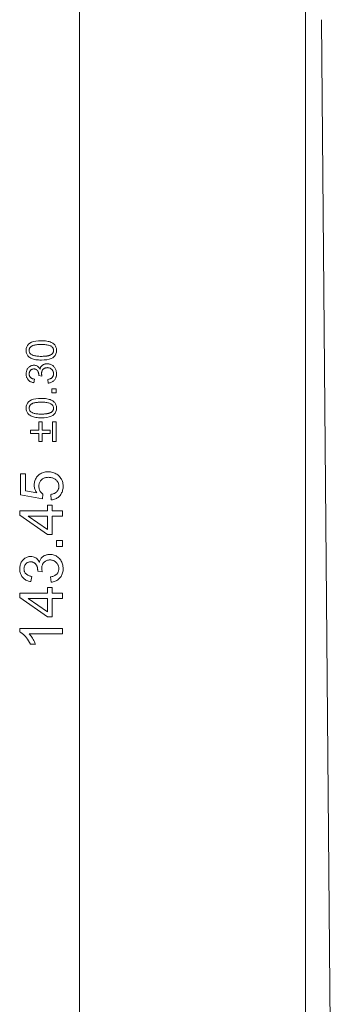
# Model space of a CAD drawing. Extents: x 0 to 841, y 0 to 594.
# Tile 10 of 88: x 237 to 255, y 387 to 445. Entities that reach past the tile are written whole.
import ezdxf

# ---------------------------------------------------------------- set-up
doc = ezdxf.new("R2010")
doc.units = 0

msp = doc.modelspace()

# ---------------------------------------------------------------- linework, layer by layer
at = {"color": 7, "lineweight": 13}
for p, q in [((240.406, 348.094), (240.406, 485.595)), ((253.707, 460.619), (253.707, 328.853)), ((255.225, 378.45), (254.645, 444.825))]:
    msp.add_line(p, q, dxfattribs=at)
for points in [[(237.273, 425.348), (237.281, 425.456), (237.308, 425.553), (237.353, 425.639), (237.416, 425.713), (237.496, 425.776), (237.595, 425.827), (237.711, 425.867), (237.846, 425.896), (237.998, 425.913), (238.168, 425.919), (238.256, 425.917), (238.34, 425.913), (238.418, 425.905), (238.493, 425.895), (238.562, 425.882), (238.627, 425.865), (238.687, 425.846), (238.743, 425.824), (238.794, 425.799), (238.84, 425.771), (238.882, 425.74), (238.92, 425.707), (238.953, 425.671), (238.981, 425.633), (239.006, 425.592), (239.025, 425.548), (239.041, 425.502), (239.052, 425.453), (239.059, 425.402), (239.061, 425.348), (239.052, 425.24), (239.025, 425.143), (238.98, 425.058), (238.918, 424.984), (238.837, 424.921), (238.739, 424.87), (238.623, 424.83), (238.489, 424.801), (238.337, 424.784), (238.168, 424.779), (238.08, 424.78), (237.996, 424.784), (237.917, 424.792), (237.843, 424.802), (237.773, 424.815), (237.708, 424.832), (237.648, 424.851), (237.592, 424.873), (237.541, 424.898), (237.494, 424.926), (237.452, 424.957), (237.414, 424.99), (237.381, 425.026), (237.352, 425.064), (237.328, 425.105), (237.308, 425.149), (237.292, 425.195), (237.281, 425.243), (237.275, 425.294)], [(238.884, 425.348), (238.882, 425.382), (238.877, 425.414), (238.869, 425.444), (238.857, 425.473), (238.842, 425.5), (238.824, 425.525), (238.802, 425.549), (238.777, 425.571), (238.748, 425.591), (238.716, 425.609), (238.681, 425.626), (238.641, 425.641), (238.597, 425.654), (238.548, 425.666), (238.495, 425.676), (238.438, 425.684), (238.377, 425.69), (238.312, 425.694), (238.242, 425.697), (238.168, 425.698), (238.116, 425.697), (238.066, 425.696), (238.019, 425.694), (237.974, 425.691), (237.931, 425.688), (237.89, 425.684), (237.852, 425.679), (237.816, 425.673), (237.782, 425.666), (237.751, 425.659), (237.721, 425.651), (237.693, 425.642), (237.666, 425.632), (237.641, 425.622), (237.618, 425.61), (237.596, 425.598), (237.576, 425.585), (237.557, 425.572), (237.54, 425.557), (237.524, 425.542), (237.51, 425.526), (237.497, 425.509), (237.486, 425.491), (237.476, 425.473), (237.468, 425.454), (237.461, 425.434), (237.456, 425.413), (237.452, 425.391), (237.45, 425.369), (237.449, 425.346), (237.451, 425.312), (237.456, 425.28), (237.465, 425.249), (237.477, 425.221), (237.492, 425.194), (237.511, 425.169), (237.533, 425.145), (237.558, 425.124), (237.587, 425.104), (237.62, 425.085), (237.656, 425.069), (237.696, 425.054), (237.741, 425.041), (237.79, 425.03), (237.842, 425.02), (237.899, 425.012), (237.96, 425.006), (238.025, 425.002), (238.094, 424.999), (238.168, 424.998), (238.219, 424.999), (238.268, 425), (238.315, 425.002), (238.36, 425.004), (238.402, 425.008), (238.442, 425.012), (238.481, 425.017), (238.517, 425.023), (238.55, 425.03), (238.582, 425.038), (238.612, 425.046), (238.64, 425.055), (238.667, 425.065), (238.692, 425.075), (238.715, 425.086), (238.737, 425.099), (238.758, 425.111), (238.776, 425.125), (238.794, 425.139), (238.809, 425.155), (238.824, 425.17), (238.836, 425.187), (238.848, 425.205), (238.857, 425.223), (238.865, 425.242), (238.872, 425.261), (238.877, 425.282), (238.881, 425.303), (238.883, 425.325)], [(238.084, 424.235), (238.091, 424.267), (238.1, 424.297), (238.111, 424.326), (238.124, 424.353), (238.139, 424.378), (238.156, 424.402), (238.174, 424.424), (238.195, 424.444), (238.217, 424.463), (238.241, 424.481), (238.267, 424.496), (238.292, 424.511), (238.319, 424.523), (238.346, 424.534), (238.373, 424.543), (238.4, 424.55), (238.428, 424.556), (238.457, 424.56), (238.486, 424.563), (238.515, 424.564), (238.562, 424.562), (238.607, 424.557), (238.651, 424.548), (238.693, 424.536), (238.733, 424.52), (238.771, 424.501), (238.808, 424.479), (238.843, 424.452), (238.876, 424.423), (238.907, 424.39), (238.936, 424.355), (238.963, 424.318), (238.986, 424.28), (239.006, 424.24), (239.022, 424.199), (239.036, 424.157), (239.047, 424.113), (239.055, 424.068), (239.059, 424.022), (239.061, 423.974), (239.059, 423.928), (239.055, 423.885), (239.049, 423.842), (239.039, 423.802), (239.027, 423.763), (239.012, 423.725), (238.995, 423.69), (238.974, 423.655), (238.951, 423.623), (238.926, 423.592), (238.898, 423.563), (238.868, 423.537), (238.837, 423.513), (238.804, 423.492), (238.769, 423.473), (238.733, 423.457), (238.694, 423.443), (238.654, 423.432), (238.612, 423.423), (238.569, 423.416), (238.539, 423.631), (238.573, 423.638), (238.605, 423.646), (238.635, 423.655), (238.664, 423.666), (238.69, 423.677), (238.715, 423.689), (238.739, 423.703), (238.76, 423.717), (238.78, 423.732), (238.798, 423.749), (238.814, 423.767), (238.829, 423.785), (238.842, 423.805), (238.853, 423.826), (238.863, 423.848), (238.87, 423.871), (238.876, 423.895), (238.881, 423.92), (238.883, 423.947), (238.884, 423.974), (238.883, 424.004), (238.88, 424.032), (238.875, 424.06), (238.867, 424.087), (238.858, 424.113), (238.846, 424.138), (238.832, 424.162), (238.816, 424.185), (238.798, 424.207), (238.778, 424.229), (238.757, 424.249), (238.734, 424.266), (238.711, 424.282), (238.686, 424.296), (238.661, 424.307), (238.635, 424.317), (238.607, 424.324), (238.579, 424.329), (238.55, 424.332), (238.52, 424.333), (238.491, 424.332), (238.463, 424.329), (238.436, 424.325), (238.411, 424.318), (238.386, 424.31), (238.362, 424.299), (238.339, 424.287), (238.317, 424.273), (238.296, 424.256), (238.276, 424.238), (238.258, 424.219), (238.242, 424.198), (238.227, 424.176), (238.215, 424.153), (238.204, 424.129), (238.195, 424.104), (238.188, 424.077), (238.184, 424.049), (238.181, 424.021), (238.18, 423.991), (238.18, 423.978), (238.181, 423.965), (238.182, 423.951), (238.183, 423.937), (238.185, 423.922), (238.188, 423.906), (238.191, 423.89), (238.194, 423.874), (238.198, 423.857), (238.202, 423.839), (238.014, 423.864), (238.014, 423.881), (238.014, 423.897), (238.013, 423.912), (238.012, 423.927), (238.012, 423.941), (238.011, 423.954), (238.01, 423.967), (238.008, 423.979), (238.007, 423.99), (238.005, 424), (238.004, 424.01), (238.001, 424.021), (237.998, 424.031), (237.995, 424.042), (237.991, 424.053), (237.987, 424.065), (237.982, 424.076), (237.977, 424.088), (237.971, 424.1), (237.965, 424.112), (237.958, 424.125), (237.951, 424.136), (237.943, 424.148), (237.935, 424.159), (237.926, 424.169), (237.916, 424.179), (237.906, 424.189), (237.895, 424.198), (237.884, 424.207), (237.872, 424.215), (237.86, 424.223), (237.847, 424.23), (237.834, 424.236), (237.819, 424.241), (237.805, 424.246), (237.79, 424.249), (237.774, 424.252), (237.757, 424.254), (237.74, 424.255), (237.723, 424.256), (237.697, 424.255), (237.673, 424.252), (237.65, 424.248), (237.628, 424.242), (237.607, 424.234), (237.587, 424.225), (237.569, 424.213), (237.552, 424.2), (237.536, 424.186), (237.521, 424.169), (237.507, 424.152), (237.495, 424.133), (237.484, 424.115), (237.475, 424.096), (237.467, 424.076), (237.461, 424.056), (237.456, 424.035), (237.452, 424.013), (237.45, 423.992), (237.449, 423.969), (237.45, 423.944), (237.452, 423.919), (237.457, 423.895), (237.462, 423.873), (237.47, 423.851), (237.479, 423.83), (237.49, 423.811), (237.502, 423.792), (237.516, 423.774), (237.532, 423.757), (237.549, 423.742), (237.567, 423.727), (237.587, 423.714), (237.609, 423.702), (237.632, 423.691), (237.656, 423.681), (237.681, 423.672), (237.708, 423.665), (237.737, 423.659), (237.767, 423.654), (237.727, 423.439), (237.683, 423.449), (237.641, 423.46), (237.601, 423.473), (237.563, 423.489), (237.528, 423.506), (237.495, 423.526), (237.464, 423.547), (237.436, 423.571), (237.41, 423.596), (237.386, 423.624), (237.364, 423.653), (237.345, 423.683), (237.328, 423.714), (237.313, 423.747), (237.301, 423.78), (237.291, 423.815), (237.283, 423.85), (237.277, 423.887), (237.274, 423.925), (237.273, 423.964), (237.274, 424.007), (237.278, 424.049), (237.284, 424.089), (237.294, 424.128), (237.306, 424.165), (237.32, 424.201), (237.337, 424.235), (237.357, 424.268), (237.379, 424.299), (237.404, 424.329), (237.431, 424.357), (237.46, 424.382), (237.489, 424.404), (237.519, 424.423), (237.551, 424.439), (237.584, 424.452), (237.618, 424.462), (237.653, 424.469), (237.69, 424.474), (237.727, 424.475), (237.775, 424.473), (237.82, 424.466), (237.862, 424.454), (237.901, 424.437), (237.938, 424.415), (237.972, 424.389), (238.003, 424.358), (238.031, 424.322), (238.057, 424.281), (238.079, 424.235)], [(239.031, 423.092), (239.031, 422.847), (238.786, 422.847), (238.786, 423.092)], [(237.273, 421.949), (237.281, 422.058), (237.308, 422.155), (237.353, 422.24), (237.416, 422.315), (237.496, 422.377), (237.595, 422.429), (237.711, 422.469), (237.846, 422.497), (237.998, 422.514), (238.168, 422.52), (238.256, 422.519), (238.34, 422.514), (238.418, 422.507), (238.493, 422.496), (238.562, 422.483), (238.627, 422.467), (238.687, 422.448), (238.743, 422.426), (238.794, 422.401), (238.84, 422.373), (238.882, 422.342), (238.92, 422.308), (238.953, 422.273), (238.981, 422.234), (239.006, 422.193), (239.025, 422.149), (239.041, 422.103), (239.052, 422.055), (239.059, 422.003), (239.061, 421.949), (239.052, 421.841), (239.025, 421.744), (238.98, 421.659), (238.918, 421.585), (238.837, 421.522), (238.739, 421.471), (238.623, 421.431), (238.489, 421.403), (238.337, 421.386), (238.168, 421.38), (238.08, 421.381), (237.996, 421.386), (237.917, 421.393), (237.843, 421.404), (237.773, 421.417), (237.708, 421.433), (237.648, 421.452), (237.592, 421.474), (237.541, 421.499), (237.494, 421.527), (237.452, 421.558), (237.414, 421.591), (237.381, 421.627), (237.352, 421.666), (237.328, 421.707), (237.308, 421.75), (237.292, 421.796), (237.281, 421.845), (237.275, 421.896)], [(238.884, 421.949), (238.882, 421.983), (238.877, 422.015), (238.869, 422.046), (238.857, 422.074), (238.842, 422.101), (238.824, 422.127), (238.802, 422.15), (238.777, 422.172), (238.748, 422.192), (238.716, 422.211), (238.681, 422.228), (238.641, 422.243), (238.597, 422.256), (238.548, 422.267), (238.495, 422.277), (238.438, 422.285), (238.377, 422.291), (238.312, 422.296), (238.242, 422.298), (238.168, 422.299), (238.116, 422.299), (238.066, 422.298), (238.019, 422.296), (237.974, 422.293), (237.931, 422.289), (237.89, 422.285), (237.852, 422.28), (237.816, 422.274), (237.782, 422.268), (237.751, 422.26), (237.721, 422.252), (237.693, 422.243), (237.666, 422.234), (237.641, 422.223), (237.618, 422.212), (237.596, 422.2), (237.576, 422.187), (237.557, 422.173), (237.54, 422.159), (237.524, 422.143), (237.51, 422.127), (237.497, 422.111), (237.486, 422.093), (237.476, 422.074), (237.468, 422.055), (237.461, 422.035), (237.456, 422.014), (237.452, 421.993), (237.45, 421.97), (237.449, 421.947), (237.451, 421.913), (237.456, 421.881), (237.465, 421.851), (237.477, 421.822), (237.492, 421.795), (237.511, 421.77), (237.533, 421.747), (237.558, 421.725), (237.587, 421.705), (237.62, 421.687), (237.656, 421.67), (237.696, 421.655), (237.741, 421.642), (237.79, 421.631), (237.842, 421.621), (237.899, 421.614), (237.96, 421.607), (238.025, 421.603), (238.094, 421.6), (238.168, 421.6), (238.219, 421.6), (238.268, 421.601), (238.315, 421.603), (238.36, 421.606), (238.402, 421.609), (238.442, 421.614), (238.481, 421.619), (238.517, 421.625), (238.55, 421.632), (238.582, 421.639), (238.612, 421.647), (238.64, 421.656), (238.667, 421.666), (238.692, 421.677), (238.715, 421.688), (238.737, 421.7), (238.758, 421.713), (238.776, 421.727), (238.794, 421.741), (238.809, 421.756), (238.824, 421.772), (238.836, 421.789), (238.848, 421.806), (238.857, 421.824), (238.865, 421.843), (238.872, 421.863), (238.877, 421.883), (238.881, 421.905), (238.883, 421.927)], [(238.217, 421.135), (238.217, 420.657), (238.695, 420.657), (238.695, 420.456), (238.217, 420.456), (238.217, 419.977), (238.016, 419.977), (238.016, 420.456), (237.538, 420.456), (237.538, 420.657), (238.016, 420.657), (238.016, 421.135)], [(239.031, 421.135), (239.031, 419.977), (238.83, 419.977), (238.83, 421.135)], [(237.904, 416.953), (237.874, 416.999), (237.847, 417.045), (237.823, 417.091), (237.803, 417.138), (237.786, 417.185), (237.772, 417.233), (237.761, 417.281), (237.753, 417.329), (237.748, 417.378), (237.747, 417.427), (237.749, 417.488), (237.755, 417.548), (237.766, 417.607), (237.782, 417.664), (237.802, 417.719), (237.826, 417.772), (237.855, 417.824), (237.888, 417.875), (237.925, 417.924), (237.967, 417.971), (238.013, 418.015), (238.062, 418.054), (238.113, 418.089), (238.168, 418.119), (238.225, 418.145), (238.286, 418.166), (238.349, 418.182), (238.415, 418.193), (238.484, 418.2), (238.557, 418.203), (238.63, 418.2), (238.701, 418.193), (238.77, 418.181), (238.836, 418.165), (238.9, 418.144), (238.963, 418.118), (239.022, 418.087), (239.08, 418.052), (239.135, 418.012), (239.188, 417.967), (239.238, 417.919), (239.282, 417.867), (239.321, 417.813), (239.355, 417.756), (239.383, 417.695), (239.407, 417.632), (239.425, 417.566), (239.438, 417.497), (239.446, 417.425), (239.449, 417.35), (239.447, 417.288), (239.441, 417.228), (239.433, 417.17), (239.42, 417.114), (239.404, 417.059), (239.385, 417.006), (239.362, 416.954), (239.336, 416.904), (239.306, 416.856), (239.272, 416.809), (239.235, 416.766), (239.195, 416.726), (239.151, 416.69), (239.104, 416.658), (239.053, 416.629), (238.999, 416.605), (238.942, 416.585), (238.881, 416.568), (238.817, 416.556), (238.749, 416.547), (238.725, 416.867), (238.772, 416.876), (238.815, 416.887), (238.857, 416.899), (238.896, 416.913), (238.932, 416.929), (238.967, 416.946), (238.998, 416.966), (239.028, 416.987), (239.055, 417.01), (239.079, 417.034), (239.102, 417.061), (239.121, 417.088), (239.139, 417.117), (239.154, 417.146), (239.167, 417.177), (239.177, 417.209), (239.186, 417.243), (239.191, 417.277), (239.195, 417.313), (239.196, 417.35), (239.194, 417.396), (239.189, 417.44), (239.18, 417.482), (239.168, 417.523), (239.152, 417.561), (239.133, 417.598), (239.11, 417.634), (239.083, 417.667), (239.053, 417.699), (239.02, 417.729), (238.984, 417.756), (238.946, 417.781), (238.906, 417.802), (238.865, 417.821), (238.823, 417.837), (238.779, 417.85), (238.733, 417.86), (238.685, 417.868), (238.636, 417.872), (238.586, 417.874), (238.534, 417.872), (238.485, 417.868), (238.438, 417.86), (238.393, 417.85), (238.351, 417.836), (238.31, 417.82), (238.272, 417.801), (238.236, 417.779), (238.203, 417.753), (238.171, 417.725), (238.142, 417.695), (238.117, 417.662), (238.094, 417.628), (238.074, 417.593), (238.057, 417.555), (238.044, 417.516), (238.033, 417.476), (238.026, 417.433), (238.021, 417.389), (238.019, 417.343), (238.022, 417.286), (238.029, 417.231), (238.041, 417.178), (238.058, 417.129), (238.08, 417.082), (238.106, 417.038), (238.137, 416.997), (238.173, 416.958), (238.214, 416.923), (238.26, 416.89), (238.226, 416.6), (236.94, 416.844), (236.94, 418.083), (237.237, 418.083), (237.237, 417.087)], [(238.809, 416.238), (238.809, 415.9), (239.406, 415.9), (239.406, 415.594), (238.809, 415.594), (238.809, 414.511), (238.526, 414.511), (236.906, 415.648), (236.906, 415.9), (238.526, 415.9), (238.526, 416.238)], [(238.526, 415.594), (237.397, 415.594), (237.397, 415.587), (238.526, 414.811)], [(239.406, 414.147), (239.406, 413.798), (239.056, 413.798), (239.056, 414.147)], [(238.054, 412.868), (238.064, 412.914), (238.077, 412.957), (238.092, 412.997), (238.111, 413.036), (238.132, 413.072), (238.156, 413.106), (238.182, 413.138), (238.211, 413.167), (238.243, 413.194), (238.278, 413.219), (238.314, 413.241), (238.351, 413.262), (238.389, 413.279), (238.427, 413.295), (238.466, 413.308), (238.505, 413.318), (238.545, 413.327), (238.586, 413.333), (238.627, 413.336), (238.669, 413.337), (238.736, 413.335), (238.801, 413.327), (238.863, 413.315), (238.923, 413.298), (238.98, 413.275), (239.035, 413.248), (239.087, 413.216), (239.137, 413.179), (239.184, 413.136), (239.229, 413.089), (239.271, 413.039), (239.308, 412.986), (239.341, 412.932), (239.37, 412.875), (239.394, 412.817), (239.413, 412.756), (239.429, 412.694), (239.44, 412.629), (239.446, 412.563), (239.449, 412.495), (239.447, 412.43), (239.441, 412.367), (239.431, 412.307), (239.418, 412.249), (239.4, 412.193), (239.379, 412.14), (239.354, 412.089), (239.325, 412.04), (239.292, 411.993), (239.256, 411.949), (239.216, 411.908), (239.174, 411.87), (239.129, 411.836), (239.082, 411.806), (239.032, 411.779), (238.98, 411.756), (238.925, 411.736), (238.868, 411.72), (238.808, 411.707), (238.746, 411.699), (238.703, 412.005), (238.751, 412.015), (238.797, 412.027), (238.84, 412.04), (238.881, 412.054), (238.919, 412.07), (238.955, 412.088), (238.988, 412.107), (239.019, 412.128), (239.048, 412.15), (239.073, 412.173), (239.097, 412.199), (239.118, 412.225), (239.136, 412.254), (239.152, 412.283), (239.165, 412.315), (239.176, 412.348), (239.185, 412.382), (239.191, 412.418), (239.195, 412.456), (239.196, 412.495), (239.195, 412.537), (239.19, 412.578), (239.183, 412.618), (239.172, 412.656), (239.158, 412.693), (239.142, 412.729), (239.122, 412.764), (239.1, 412.797), (239.074, 412.828), (239.045, 412.859), (239.014, 412.887), (238.982, 412.913), (238.949, 412.935), (238.914, 412.954), (238.877, 412.971), (238.84, 412.984), (238.801, 412.995), (238.761, 413.002), (238.719, 413.007), (238.676, 413.008), (238.635, 413.007), (238.595, 413.003), (238.557, 412.996), (238.52, 412.987), (238.484, 412.974), (238.45, 412.959), (238.417, 412.942), (238.386, 412.921), (238.356, 412.898), (238.328, 412.873), (238.302, 412.845), (238.278, 412.815), (238.258, 412.784), (238.24, 412.751), (238.225, 412.716), (238.212, 412.68), (238.202, 412.642), (238.196, 412.603), (238.191, 412.562), (238.19, 412.519), (238.19, 412.501), (238.191, 412.482), (238.193, 412.462), (238.195, 412.442), (238.198, 412.42), (238.202, 412.398), (238.206, 412.375), (238.211, 412.352), (238.216, 412.327), (238.222, 412.302), (237.953, 412.338), (237.953, 412.362), (237.952, 412.385), (237.952, 412.407), (237.951, 412.428), (237.95, 412.448), (237.949, 412.467), (237.947, 412.485), (237.945, 412.502), (237.943, 412.518), (237.941, 412.532), (237.938, 412.547), (237.935, 412.562), (237.931, 412.577), (237.926, 412.592), (237.921, 412.608), (237.914, 412.625), (237.908, 412.641), (237.9, 412.658), (237.892, 412.675), (237.883, 412.693), (237.873, 412.71), (237.863, 412.727), (237.852, 412.743), (237.84, 412.759), (237.827, 412.774), (237.813, 412.788), (237.799, 412.802), (237.784, 412.815), (237.768, 412.827), (237.751, 412.839), (237.733, 412.85), (237.715, 412.86), (237.695, 412.869), (237.675, 412.876), (237.654, 412.883), (237.632, 412.888), (237.61, 412.892), (237.586, 412.895), (237.562, 412.897), (237.537, 412.897), (237.501, 412.896), (237.466, 412.892), (237.433, 412.886), (237.402, 412.878), (237.372, 412.866), (237.344, 412.853), (237.318, 412.837), (237.293, 412.818), (237.27, 412.797), (237.249, 412.774), (237.229, 412.749), (237.212, 412.723), (237.196, 412.696), (237.183, 412.669), (237.172, 412.641), (237.163, 412.612), (237.156, 412.582), (237.15, 412.551), (237.147, 412.52), (237.146, 412.488), (237.148, 412.452), (237.151, 412.417), (237.157, 412.383), (237.165, 412.35), (237.176, 412.319), (237.189, 412.29), (237.204, 412.262), (237.222, 412.235), (237.242, 412.209), (237.264, 412.185), (237.289, 412.163), (237.315, 412.142), (237.344, 412.123), (237.374, 412.106), (237.407, 412.09), (237.441, 412.076), (237.478, 412.064), (237.517, 412.054), (237.557, 412.045), (237.6, 412.038), (237.544, 411.731), (237.48, 411.744), (237.42, 411.761), (237.363, 411.78), (237.309, 411.802), (237.259, 411.827), (237.212, 411.854), (237.168, 411.885), (237.127, 411.919), (237.09, 411.955), (237.056, 411.994), (237.025, 412.036), (236.998, 412.079), (236.973, 412.124), (236.952, 412.17), (236.934, 412.218), (236.92, 412.268), (236.909, 412.319), (236.9, 412.371), (236.896, 412.425), (236.894, 412.481), (236.896, 412.543), (236.901, 412.602), (236.911, 412.659), (236.924, 412.714), (236.941, 412.768), (236.962, 412.819), (236.986, 412.868), (237.015, 412.915), (237.047, 412.959), (237.082, 413.002), (237.121, 413.042), (237.161, 413.077), (237.203, 413.109), (237.247, 413.136), (237.292, 413.159), (237.339, 413.178), (237.388, 413.192), (237.438, 413.203), (237.49, 413.209), (237.544, 413.211), (237.612, 413.208), (237.676, 413.197), (237.736, 413.18), (237.792, 413.156), (237.844, 413.125), (237.893, 413.088), (237.937, 413.043), (237.978, 412.992), (238.014, 412.934), (238.047, 412.868)], [(238.809, 411.383), (238.809, 411.045), (239.406, 411.045), (239.406, 410.738), (238.809, 410.738), (238.809, 409.656), (238.526, 409.656), (236.906, 410.793), (236.906, 411.045), (238.526, 411.045), (238.526, 411.383)], [(238.526, 410.738), (237.397, 410.738), (237.397, 410.732), (238.526, 409.956)], [(239.406, 408.97), (239.406, 408.663), (237.45, 408.663), (237.493, 408.615), (237.535, 408.565), (237.575, 408.511), (237.614, 408.454), (237.652, 408.394), (237.688, 408.331), (237.723, 408.265), (237.757, 408.195), (237.789, 408.123), (237.82, 408.047), (237.523, 408.047), (237.471, 408.15), (237.417, 408.246), (237.36, 408.335), (237.301, 408.418), (237.239, 408.493), (237.175, 408.562), (237.108, 408.625), (237.039, 408.68), (236.968, 408.729), (236.894, 408.771), (236.894, 408.97)]]:
    msp.add_lwpolyline(points, close=True, dxfattribs=at)

doc.saveas('drawing.dxf')
